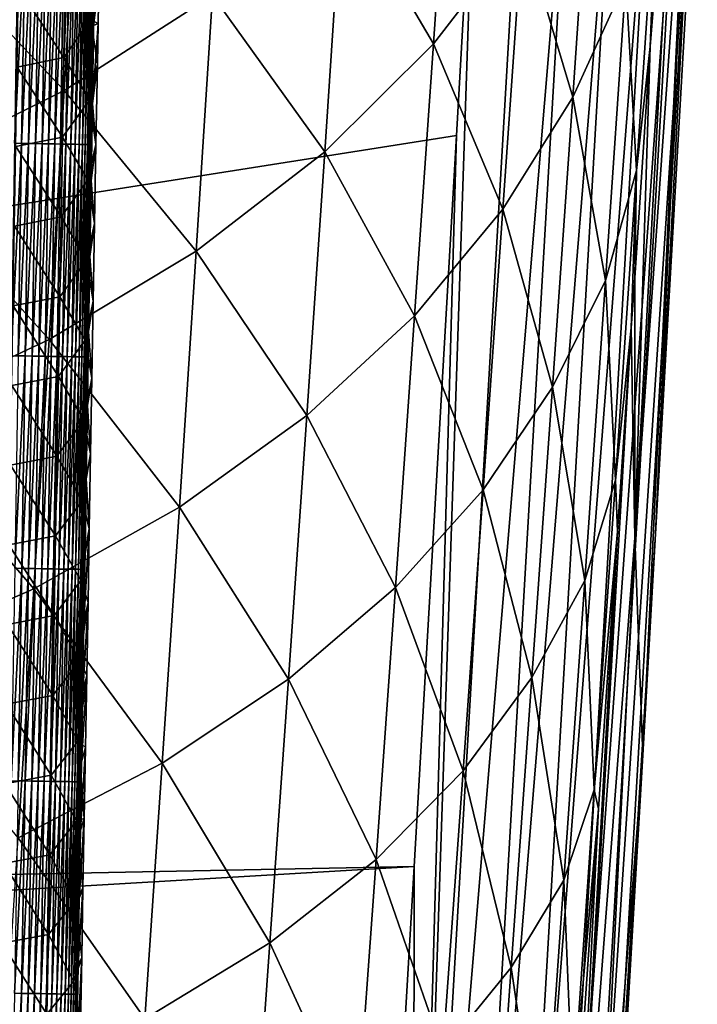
# Model space of a CAD drawing. Header units: metres. Extents: x -26 to 26, y -119 to 32.
# Tile 106 of 208: x 15.11 to 19.69, y -65.88 to -59.22. Entities that reach past the tile are written whole.
import ezdxf

# ---------------------------------------------------------------- set-up
doc = ezdxf.new("R2010")
doc.units = ezdxf.units.M
doc.layers.add('solid_13_411_041_XXX', color=7, linetype='CONTINUOUS')

msp = doc.modelspace()

# ---------------------------------------------------------------- linework, layer by layer
at = {"layer": 'solid_13_411_041_XXX'}
for points in [[(18.75638, -47.877621, 104.899536), (-18.756439, -47.877621, 104.899536), (-17.733347, -65.649178, 104.899536)], [(18.384905, -54.359974, 104.899536), (18.75638, -47.877621, 104.899536), (-17.733347, -65.649178, 104.899536)], [(18.19347, -57.705891, 104.899536), (18.384905, -54.359974, 104.899536), (-17.733347, -65.649178, 104.899536)], [(19.268337, -62.729492, 96.329292), (19.601099, -56.556366, 92.808517), (19.643766, -57.392521, 99.558334)], [(19.372385, -59.404495, 89.257423), (19.601099, -56.556366, 92.808517), (19.268337, -62.729492, 96.329292)], [(19.372385, -59.404495, 89.257423), (19.469145, -57.950703, 89.261536), (19.601099, -56.556366, 92.808517)], [(19.268337, -62.729492, 96.329292), (19.643766, -57.392521, 99.558334), (19.32181, -64.200188, 103.366318)], [(19.643766, -57.392521, 99.558334), (19.408552, -62.702503, 103.367317), (19.32181, -64.200188, 103.366318)], [(19.643766, -57.392521, 99.558334), (19.69054, -57.794212, 103.368256), (19.408552, -62.702503, 103.367317)], [(18.030869, -57.547523, 81.966652), (17.905966, -59.387245, 81.983284), (17.289122, -58.335026, 80.67231)], [(18.507717, -58.606133, 83.343414), (17.905966, -59.387245, 81.983284), (18.030869, -57.547523, 81.966652)], [(17.769037, -70.440536, 104.8657), (18.513737, -57.632515, 104.865967), (18.19347, -57.705891, 104.899536)], [(17.769037, -70.440536, 104.8657), (18.834518, -57.650875, 104.757629), (18.513737, -57.632515, 104.865967)], [(18.09095, -70.459862, 104.756485), (18.834518, -57.650875, 104.757629), (17.769037, -70.440536, 104.8657)], [(18.09095, -70.459862, 104.756485), (19.134378, -57.668041, 104.570709), (18.834518, -57.650875, 104.757629)], [(18.391562, -70.477905, 104.568115), (19.134378, -57.668041, 104.570709), (18.09095, -70.459862, 104.756485)], [(18.391562, -70.477905, 104.568115), (19.385536, -57.682415, 104.314308), (19.134378, -57.668041, 104.570709)], [(18.642811, -70.492989, 104.309929), (19.385536, -57.682415, 104.314308), (18.391562, -70.477905, 104.568115)], [(18.642811, -70.492989, 104.309929), (19.566729, -57.692787, 104.009758), (19.385536, -57.682415, 104.314308)], [(18.061581, -60.006821, 104.899536), (18.19347, -57.705891, 104.899536), (-17.733347, -65.649178, 104.899536)], [(17.769037, -70.440536, 104.8657), (18.19347, -57.705891, 104.899536), (18.061581, -60.006821, 104.899536)], [(18.823334, -70.50383, 104.003616), (19.566729, -57.692787, 104.009758), (18.642811, -70.492989, 104.309929)], [(18.823334, -70.50383, 104.003616), (19.668879, -57.698635, 103.685005), (19.566729, -57.692787, 104.009758)], [(18.924187, -70.50988, 103.677513), (19.668879, -57.698635, 103.685005), (18.823334, -70.50383, 104.003616)], [(19.408552, -62.702503, 103.367317), (19.668879, -57.698635, 103.685005), (18.924187, -70.50988, 103.677513)], [(19.408552, -62.702503, 103.367317), (19.69054, -57.794212, 103.368256), (19.668879, -57.698635, 103.685005)], [(18.982288, -57.785549, 84.761963), (18.847868, -59.748127, 84.770119), (18.507717, -58.606133, 83.343414)], [(19.208017, -58.96101, 86.232231), (18.847868, -59.748127, 84.770119), (18.982288, -57.785549, 84.761963)], [(19.420605, -58.148861, 87.741959), (19.469145, -57.950703, 89.261536), (19.372385, -59.404495, 89.257423)], [(15.507293, -58.015877, 78.287697), (15.407669, -59.701916, 78.309669), (14.378073, -58.613953, 77.232162)], [(16.411955, -59.057518, 79.451454), (15.407669, -59.701916, 78.309669), (15.507293, -58.015877, 78.287697)], [(19.420605, -58.148861, 87.741959), (19.279533, -60.244263, 87.743469), (19.208017, -58.96101, 86.232231)], [(19.420605, -58.148861, 87.741959), (19.372385, -59.404495, 89.257423), (19.279533, -60.244263, 87.743469)], [(17.289122, -58.335026, 80.67231), (17.169901, -60.118507, 80.689781), (16.411955, -59.057518, 79.451454)], [(17.905966, -59.387245, 81.983284), (17.169901, -60.118507, 80.689781), (17.289122, -58.335026, 80.67231)], [(15.407669, -59.701916, 78.309669), (14.289243, -60.260098, 77.251793), (14.378073, -58.613953, 77.232162)], [(18.507717, -58.606133, 83.343414), (18.376001, -60.505638, 83.355453), (17.905966, -59.387245, 81.983284)], [(18.847868, -59.748127, 84.770119), (18.376001, -60.505638, 83.355453), (18.507717, -58.606133, 83.343414)], [(15.09501, -58.622772, 145.116928), (15.072143, -60.059906, 145.117035), (15.14268, -58.623528, 145.102081)], [(15.072143, -60.059906, 145.117035), (15.11983, -60.060673, 145.102173), (15.14268, -58.623528, 145.102081)], [(15.14268, -58.623528, 145.102081), (15.11983, -60.060673, 145.102173), (15.189922, -58.624275, 145.083588)], [(15.11983, -60.060673, 145.102173), (15.167089, -60.061436, 145.083664), (15.189922, -58.624275, 145.083588)], [(15.189922, -58.624275, 145.083588), (15.167089, -60.061436, 145.083664), (15.236331, -58.625011, 145.061447)], [(15.167089, -60.061436, 145.083664), (15.213514, -60.062183, 145.061508), (15.236331, -58.625011, 145.061447)], [(15.236331, -58.625011, 145.061447), (15.213514, -60.062183, 145.061508), (15.281492, -58.625729, 145.03569)], [(15.213514, -60.062183, 145.061508), (15.25869, -60.062912, 145.035736), (15.281492, -58.625729, 145.03569)], [(15.281492, -58.625729, 145.03569), (15.25869, -60.062912, 145.035736), (15.324992, -58.626419, 145.006454)], [(15.25869, -60.062912, 145.035736), (15.302202, -60.063614, 145.00647), (15.324992, -58.626419, 145.006454)], [(15.324992, -58.626419, 145.006454), (15.302202, -60.063614, 145.00647), (15.366434, -58.627079, 144.973877)], [(15.302202, -60.063614, 145.00647), (15.343655, -60.064285, 144.973862), (15.366434, -58.627079, 144.973877)], [(15.366434, -58.627079, 144.973877), (15.343655, -60.064285, 144.973862), (15.405446, -58.627701, 144.938202)], [(15.343655, -60.064285, 144.973862), (15.382672, -60.064915, 144.938171), (15.405446, -58.627701, 144.938202)], [(15.405446, -58.627701, 144.938202), (15.382672, -60.064915, 144.938171), (15.441689, -58.628277, 144.899719)], [(15.382672, -60.064915, 144.938171), (15.41892, -60.065498, 144.899658), (15.441689, -58.628277, 144.899719)], [(15.596588, -58.681412, 141.508209), (15.587294, -59.223469, 141.510574), (15.415157, -58.939369, 140.866959)], [(15.441689, -58.628277, 144.899719), (15.41892, -60.065498, 144.899658), (15.474876, -58.628807, 144.858765)], [(15.41892, -60.065498, 144.899658), (15.452106, -60.066036, 144.858673), (15.474876, -58.628807, 144.858765)], [(15.474876, -58.628807, 144.858765), (15.452106, -60.066036, 144.858673), (15.504768, -58.629284, 144.815689)], [(15.452106, -60.066036, 144.858673), (15.481995, -60.066521, 144.815567), (15.504768, -58.629284, 144.815689)], [(15.504768, -58.629284, 144.815689), (15.481995, -60.066521, 144.815567), (15.531189, -58.629707, 144.770905)], [(15.481995, -60.066521, 144.815567), (15.508407, -60.066948, 144.770752), (15.531189, -58.629707, 144.770905)], [(15.531189, -58.629707, 144.770905), (15.508407, -60.066948, 144.770752), (15.554023, -58.630074, 144.724808)], [(15.508407, -60.066948, 144.770752), (15.531229, -60.067318, 144.724625), (15.554023, -58.630074, 144.724808)], [(15.554023, -58.630074, 144.724808), (15.531229, -60.067318, 144.724625), (15.573215, -58.630383, 144.677826)], [(15.531229, -60.067318, 144.724625), (15.550406, -60.067631, 144.677612), (15.573215, -58.630383, 144.677826)], [(15.573215, -58.630383, 144.677826), (15.550406, -60.067631, 144.677612), (15.588774, -58.630634, 144.630371)], [(15.550406, -60.067631, 144.677612), (15.565946, -60.067886, 144.630112), (15.588774, -58.630634, 144.630371)], [(15.588774, -58.630634, 144.630371), (15.565946, -60.067886, 144.630112), (15.600759, -58.630829, 144.582794)], [(15.565946, -60.067886, 144.630112), (15.577909, -60.068081, 144.582535), (15.600759, -58.630829, 144.582794)], [(15.600759, -58.630829, 144.582794), (15.577909, -60.068081, 144.582535), (15.609282, -58.63097, 144.535507)], [(15.577909, -60.068081, 144.582535), (15.586408, -60.068222, 144.535202), (15.609282, -58.63097, 144.535507)], [(15.609282, -58.63097, 144.535507), (15.586408, -60.068222, 144.535202), (15.614497, -58.631058, 144.4888)], [(15.586408, -60.068222, 144.535202), (15.591596, -60.06831, 144.488495), (15.614497, -58.631058, 144.4888)], [(15.596588, -58.681412, 141.508209), (15.64149, -58.973518, 142.136124), (15.587294, -59.223469, 141.510574)], [(15.615047, -58.728451, 144.443024), (15.614497, -58.631058, 144.4888), (15.591596, -60.06831, 144.488495)], [(15.606552, -59.262951, 144.442902), (15.615047, -58.728451, 144.443024), (15.591596, -60.06831, 144.488495)], [(15.646201, -58.695335, 142.135117), (15.615047, -58.728451, 144.443024), (15.606552, -59.262951, 144.442902)], [(15.64149, -58.973518, 142.136124), (15.646201, -58.695335, 142.135117), (15.606552, -59.262951, 144.442902)], [(15.415157, -58.939369, 140.866959), (15.405895, -59.478889, 140.869827), (15.09868, -59.004753, 140.24736)], [(15.587294, -59.223469, 141.510574), (15.405895, -59.478889, 140.869827), (15.415157, -58.939369, 140.866959)], [(15.405895, -59.478889, 140.869827), (15.089574, -59.543594, 140.250778), (15.09868, -59.004753, 140.24736)], [(15.587294, -59.223469, 141.510574), (15.64149, -58.973518, 142.136124), (15.636798, -59.249813, 142.1371)], [(15.636798, -59.249813, 142.1371), (15.64149, -58.973518, 142.136124), (15.606552, -59.262951, 144.442902)], [(19.208017, -58.96101, 86.232231), (19.069473, -60.988983, 86.240631), (18.847868, -59.748127, 84.770119)], [(19.279533, -60.244263, 87.743469), (19.069473, -60.988983, 86.240631), (19.208017, -58.96101, 86.232231)], [(16.411955, -59.057518, 79.451454), (16.30044, -60.789402, 79.468811), (15.407669, -59.701916, 78.309669)], [(17.169901, -60.118507, 80.689781), (16.30044, -60.789402, 79.468811), (16.411955, -59.057518, 79.451454)], [(15.587294, -59.223469, 141.510574), (15.57795, -59.765518, 141.512878), (15.405895, -59.478889, 140.869827)], [(15.587294, -59.223469, 141.510574), (15.632125, -59.524227, 142.138046), (15.57795, -59.765518, 141.512878)], [(15.587294, -59.223469, 141.510574), (15.636798, -59.249813, 142.1371), (15.632125, -59.524227, 142.138046)], [(15.598117, -59.790707, 144.44278), (15.606552, -59.262951, 144.442902), (15.591596, -60.06831, 144.488495)], [(15.636798, -59.249813, 142.1371), (15.606552, -59.262951, 144.442902), (15.598117, -59.790707, 144.44278)], [(15.632125, -59.524227, 142.138046), (15.636798, -59.249813, 142.1371), (15.598117, -59.790707, 144.44278)], [(17.905966, -59.387245, 81.983284), (17.77841, -61.226715, 81.997673), (17.169901, -60.118507, 80.689781)], [(18.376001, -60.505638, 83.355453), (17.77841, -61.226715, 81.997673), (17.905966, -59.387245, 81.983284)], [(19.267002, -60.97023, 89.256958), (19.372385, -59.404495, 89.257423), (19.268337, -62.729492, 96.329292)], [(19.279533, -60.244263, 87.743469), (19.372385, -59.404495, 89.257423), (19.267002, -60.97023, 89.256958)], [(15.405895, -59.478889, 140.869827), (15.396587, -60.018406, 140.87265), (15.089574, -59.543594, 140.250778)], [(15.57795, -59.765518, 141.512878), (15.396587, -60.018406, 140.87265), (15.405895, -59.478889, 140.869827)], [(15.396587, -60.018406, 140.87265), (15.080427, -60.082432, 140.254166), (15.089574, -59.543594, 140.250778)], [(15.57795, -59.765518, 141.512878), (15.632125, -59.524227, 142.138046), (15.622844, -60.067051, 142.139862)], [(15.622844, -60.067051, 142.139862), (15.632125, -59.524227, 142.138046), (15.598117, -59.790707, 144.44278)], [(15.407669, -59.701916, 78.309669), (15.305727, -61.387779, 78.326164), (14.289243, -60.260098, 77.251793)], [(16.30044, -60.789402, 79.468811), (15.305727, -61.387779, 78.326164), (15.407669, -59.701916, 78.309669)], [(18.847868, -59.748127, 84.770119), (18.710936, -61.710613, 84.783585), (18.376001, -60.505638, 83.355453)], [(19.069473, -60.988983, 86.240631), (18.710936, -61.710613, 84.783585), (18.847868, -59.748127, 84.770119)], [(15.57795, -59.765518, 141.512878), (15.56856, -60.307564, 141.515137), (15.396587, -60.018406, 140.87265)], [(15.57795, -59.765518, 141.512878), (15.622844, -60.067051, 142.139862), (15.56856, -60.307564, 141.515137)], [(15.589751, -60.311264, 144.442657), (15.598117, -59.790707, 144.44278), (15.591596, -60.06831, 144.488495)], [(15.622844, -60.067051, 142.139862), (15.598117, -59.790707, 144.44278), (15.589751, -60.311264, 144.442657)], [(17.775833, -64.953552, 104.899536), (18.061581, -60.006821, 104.899536), (-17.733347, -65.649178, 104.899536)], [(15.396587, -60.018406, 140.87265), (15.387236, -60.557915, 140.875443), (15.080427, -60.082432, 140.254166)], [(15.56856, -60.307564, 141.515137), (15.387236, -60.557915, 140.875443), (15.396587, -60.018406, 140.87265)], [(17.769037, -70.440536, 104.8657), (18.061581, -60.006821, 104.899536), (17.775833, -64.953552, 104.899536)], [(15.072143, -60.059906, 145.117035), (15.048935, -61.497032, 145.117142), (15.11983, -60.060673, 145.102173)], [(15.048935, -61.497032, 145.117142), (15.096641, -61.497814, 145.102264), (15.11983, -60.060673, 145.102173)], [(15.387236, -60.557915, 140.875443), (15.071242, -60.621262, 140.257523), (15.080427, -60.082432, 140.254166)], [(15.11983, -60.060673, 145.102173), (15.096641, -61.497814, 145.102264), (15.167089, -60.061436, 145.083664)], [(15.096641, -61.497814, 145.102264), (15.143917, -61.498589, 145.08374), (15.167089, -60.061436, 145.083664)], [(15.167089, -60.061436, 145.083664), (15.143917, -61.498589, 145.08374), (15.213514, -60.062183, 145.061508)], [(15.143917, -61.498589, 145.08374), (15.190358, -61.499352, 145.061569), (15.213514, -60.062183, 145.061508)], [(15.213514, -60.062183, 145.061508), (15.190358, -61.499352, 145.061569), (15.25869, -60.062912, 145.035736)], [(15.190358, -61.499352, 145.061569), (15.235547, -61.500092, 145.035782), (15.25869, -60.062912, 145.035736)], [(15.25869, -60.062912, 145.035736), (15.235547, -61.500092, 145.035782), (15.302202, -60.063614, 145.00647)], [(15.235547, -61.500092, 145.035782), (15.279073, -61.500805, 145.006485), (15.302202, -60.063614, 145.00647)], [(15.302202, -60.063614, 145.00647), (15.279073, -61.500805, 145.006485), (15.343655, -60.064285, 144.973862)], [(15.279073, -61.500805, 145.006485), (15.320535, -61.501484, 144.973862), (15.343655, -60.064285, 144.973862)], [(15.343655, -60.064285, 144.973862), (15.320535, -61.501484, 144.973862), (15.382672, -60.064915, 144.938171)], [(15.320535, -61.501484, 144.973862), (15.35956, -61.502125, 144.938126), (15.382672, -60.064915, 144.938171)], [(15.382672, -60.064915, 144.938171), (15.35956, -61.502125, 144.938126), (15.41892, -60.065498, 144.899658)], [(15.35956, -61.502125, 144.938126), (15.39581, -61.50272, 144.899597), (15.41892, -60.065498, 144.899658)], [(15.41892, -60.065498, 144.899658), (15.39581, -61.50272, 144.899597), (15.452106, -60.066036, 144.858673)], [(15.39581, -61.50272, 144.899597), (15.428996, -61.503262, 144.858566), (15.452106, -60.066036, 144.858673)], [(15.452106, -60.066036, 144.858673), (15.428996, -61.503262, 144.858566), (15.481995, -60.066521, 144.815567)], [(15.428996, -61.503262, 144.858566), (15.45888, -61.503754, 144.81543), (15.481995, -60.066521, 144.815567)], [(15.481995, -60.066521, 144.815567), (15.45888, -61.503754, 144.81543), (15.508407, -60.066948, 144.770752)], [(15.45888, -61.503754, 144.81543), (15.485285, -61.504185, 144.770584), (15.508407, -60.066948, 144.770752)], [(15.508407, -60.066948, 144.770752), (15.485285, -61.504185, 144.770584), (15.531229, -60.067318, 144.724625)], [(15.485285, -61.504185, 144.770584), (15.508095, -61.504562, 144.724426), (15.531229, -60.067318, 144.724625)], [(15.531229, -60.067318, 144.724625), (15.508095, -61.504562, 144.724426), (15.550406, -60.067631, 144.677612)], [(15.508095, -61.504562, 144.724426), (15.527256, -61.504875, 144.677383), (15.550406, -60.067631, 144.677612)], [(15.550406, -60.067631, 144.677612), (15.527256, -61.504875, 144.677383), (15.565946, -60.067886, 144.630112)], [(15.527256, -61.504875, 144.677383), (15.542777, -61.505131, 144.629868), (15.565946, -60.067886, 144.630112)], [(15.565946, -60.067886, 144.630112), (15.542777, -61.505131, 144.629868), (15.577909, -60.068081, 144.582535)], [(15.542777, -61.505131, 144.629868), (15.554718, -61.505325, 144.58226), (15.577909, -60.068081, 144.582535)], [(15.577909, -60.068081, 144.582535), (15.554718, -61.505325, 144.58226), (15.586408, -60.068222, 144.535202)], [(15.554718, -61.505325, 144.58226), (15.563192, -61.505466, 144.534912), (15.586408, -60.068222, 144.535202)], [(15.586408, -60.068222, 144.535202), (15.563192, -61.505466, 144.534912), (15.591596, -60.06831, 144.488495)], [(15.563192, -61.505466, 144.534912), (15.568354, -61.50555, 144.488174), (15.591596, -60.06831, 144.488495)], [(15.589751, -60.311264, 144.442657), (15.591596, -60.06831, 144.488495), (15.568354, -61.50555, 144.488174)], [(15.56856, -60.307564, 141.515137), (15.622844, -60.067051, 142.139862), (15.613654, -60.601788, 142.141556)], [(15.613654, -60.601788, 142.141556), (15.622844, -60.067051, 142.139862), (15.589751, -60.311264, 144.442657)], [(17.169901, -60.118507, 80.689781), (17.04822, -61.901772, 80.705307), (16.30044, -60.789402, 79.468811)], [(17.77841, -61.226715, 81.997673), (17.04822, -61.901772, 80.705307), (17.169901, -60.118507, 80.689781)], [(15.305727, -61.387779, 78.326164), (14.198304, -61.906097, 77.266899), (14.289243, -60.260098, 77.251793)], [(19.279533, -60.244263, 87.743469), (19.136671, -62.339619, 87.75148), (19.069473, -60.988983, 86.240631)], [(19.279533, -60.244263, 87.743469), (19.244148, -61.307796, 89.257034), (19.136671, -62.339619, 87.75148)], [(19.279533, -60.244263, 87.743469), (19.267002, -60.97023, 89.256958), (19.244148, -61.307796, 89.257034)], [(15.56856, -60.307564, 141.515137), (15.559121, -60.849606, 141.517349), (15.387236, -60.557915, 140.875443)], [(15.56856, -60.307564, 141.515137), (15.613654, -60.601788, 142.141556), (15.559121, -60.849606, 141.517349)], [(15.581454, -60.824905, 144.442535), (15.589751, -60.311264, 144.442657), (15.568354, -61.50555, 144.488174)], [(15.613654, -60.601788, 142.141556), (15.589751, -60.311264, 144.442657), (15.581454, -60.824905, 144.442535)], [(18.376001, -60.505638, 83.355453), (18.241928, -62.405064, 83.372147), (17.77841, -61.226715, 81.997673)], [(18.710936, -61.710613, 84.783585), (18.241928, -62.405064, 83.372147), (18.376001, -60.505638, 83.355453)], [(15.387236, -60.557915, 140.875443), (15.37784, -61.09742, 140.878189), (15.071242, -60.621262, 140.257523)], [(15.559121, -60.849606, 141.517349), (15.37784, -61.09742, 140.878189), (15.387236, -60.557915, 140.875443)], [(15.559121, -60.849606, 141.517349), (15.613654, -60.601788, 142.141556), (15.604551, -61.128811, 142.143143)], [(15.604551, -61.128811, 142.143143), (15.613654, -60.601788, 142.141556), (15.581454, -60.824905, 144.442535)], [(15.37784, -61.09742, 140.878189), (15.062019, -61.160088, 140.260849), (15.071242, -60.621262, 140.257523)], [(16.30044, -60.789402, 79.468811), (16.186651, -62.521099, 79.484497), (15.305727, -61.387779, 78.326164)], [(17.04822, -61.901772, 80.705307), (16.186651, -62.521099, 79.484497), (16.30044, -60.789402, 79.468811)], [(15.559121, -60.849606, 141.517349), (15.549636, -61.391644, 141.519501), (15.37784, -61.09742, 140.878189)], [(15.559121, -60.849606, 141.517349), (15.604551, -61.128811, 142.143143), (15.549636, -61.391644, 141.519501)], [(15.57322, -61.331909, 144.442413), (15.581454, -60.824905, 144.442535), (15.568354, -61.50555, 144.488174)], [(15.604551, -61.128811, 142.143143), (15.581454, -60.824905, 144.442535), (15.57322, -61.331909, 144.442413)], [(19.069473, -60.988983, 86.240631), (18.928925, -63.016895, 86.254829), (18.710936, -61.710613, 84.783585)], [(19.136671, -62.339619, 87.75148), (18.928925, -63.016895, 86.254829), (19.069473, -60.988983, 86.240631)], [(19.244148, -61.307796, 89.257034), (19.267002, -60.97023, 89.256958), (19.268337, -62.729492, 96.329292)], [(15.37784, -61.09742, 140.878189), (15.368401, -61.636921, 140.880905), (15.062019, -61.160088, 140.260849)], [(15.549636, -61.391644, 141.519501), (15.368401, -61.636921, 140.880905), (15.37784, -61.09742, 140.878189)], [(15.549636, -61.391644, 141.519501), (15.604551, -61.128811, 142.143143), (15.595531, -61.64851, 142.144638)], [(15.595531, -61.64851, 142.144638), (15.604551, -61.128811, 142.143143), (15.57322, -61.331909, 144.442413)], [(15.368401, -61.636921, 140.880905), (15.052757, -61.69891, 140.264145), (15.062019, -61.160088, 140.260849)], [(17.77841, -61.226715, 81.997673), (17.648657, -63.066113, 82.016113), (17.04822, -61.901772, 80.705307)], [(18.241928, -62.405064, 83.372147), (17.648657, -63.066113, 82.016113), (17.77841, -61.226715, 81.997673)], [(15.565049, -61.832569, 144.442307), (15.57322, -61.331909, 144.442413), (15.568354, -61.50555, 144.488174)], [(15.595531, -61.64851, 142.144638), (15.57322, -61.331909, 144.442413), (15.565049, -61.832569, 144.442307)], [(18.81735, -68.630203, 93.429909), (19.244148, -61.307796, 89.257034), (19.268337, -62.729492, 96.329292)], [(19.150446, -62.686226, 89.257751), (19.244148, -61.307796, 89.257034), (18.81735, -68.630203, 93.429909)], [(19.136671, -62.339619, 87.75148), (19.244148, -61.307796, 89.257034), (19.150446, -62.686226, 89.257751)], [(15.305727, -61.387779, 78.326164), (15.201701, -63.073486, 78.341263), (14.198304, -61.906097, 77.266899)], [(16.186651, -62.521099, 79.484497), (15.201701, -63.073486, 78.341263), (15.305727, -61.387779, 78.326164)], [(15.549636, -61.391644, 141.519501), (15.540103, -61.933674, 141.521606), (15.368401, -61.636921, 140.880905)], [(15.549636, -61.391644, 141.519501), (15.595531, -61.64851, 142.144638), (15.540103, -61.933674, 141.521606)], [(15.096641, -61.497814, 145.102264), (15.073112, -62.934944, 145.102356), (15.143917, -61.498589, 145.08374)], [(15.073112, -62.934944, 145.102356), (15.120406, -62.935734, 145.083832), (15.143917, -61.498589, 145.08374)], [(15.143917, -61.498589, 145.08374), (15.120406, -62.935734, 145.083832), (15.190358, -61.499352, 145.061569)], [(15.120406, -62.935734, 145.083832), (15.166863, -62.936504, 145.06163), (15.190358, -61.499352, 145.061569)], [(15.190358, -61.499352, 145.061569), (15.166863, -62.936504, 145.06163), (15.235547, -61.500092, 145.035782)], [(15.166863, -62.936504, 145.06163), (15.212068, -62.93726, 145.035812), (15.235547, -61.500092, 145.035782)], [(15.235547, -61.500092, 145.035782), (15.212068, -62.93726, 145.035812), (15.279073, -61.500805, 145.006485)], [(15.212068, -62.93726, 145.035812), (15.255606, -62.937984, 145.0065), (15.279073, -61.500805, 145.006485)], [(15.279073, -61.500805, 145.006485), (15.255606, -62.937984, 145.0065), (15.320535, -61.501484, 144.973862)], [(15.255606, -62.937984, 145.0065), (15.297077, -62.938671, 144.973846), (15.320535, -61.501484, 144.973862)], [(15.320535, -61.501484, 144.973862), (15.297077, -62.938671, 144.973846), (15.35956, -61.502125, 144.938126)], [(15.297077, -62.938671, 144.973846), (15.336109, -62.939323, 144.938095), (15.35956, -61.502125, 144.938126)], [(15.35956, -61.502125, 144.938126), (15.336109, -62.939323, 144.938095), (15.39581, -61.50272, 144.899597)], [(15.336109, -62.939323, 144.938095), (15.372363, -62.939926, 144.899521), (15.39581, -61.50272, 144.899597)], [(15.39581, -61.50272, 144.899597), (15.372363, -62.939926, 144.899521), (15.428996, -61.503262, 144.858566)], [(15.372363, -62.939926, 144.899521), (15.405549, -62.940475, 144.858475), (15.428996, -61.503262, 144.858566)], [(15.428996, -61.503262, 144.858566), (15.405549, -62.940475, 144.858475), (15.45888, -61.503754, 144.81543)], [(15.405549, -62.940475, 144.858475), (15.435429, -62.940975, 144.815308), (15.45888, -61.503754, 144.81543)], [(15.45888, -61.503754, 144.81543), (15.435429, -62.940975, 144.815308), (15.485285, -61.504185, 144.770584)], [(15.435429, -62.940975, 144.815308), (15.461825, -62.94141, 144.770416), (15.485285, -61.504185, 144.770584)], [(15.485285, -61.504185, 144.770584), (15.461825, -62.94141, 144.770416), (15.508095, -61.504562, 144.724426)], [(15.461825, -62.94141, 144.770416), (15.484623, -62.941792, 144.724243), (15.508095, -61.504562, 144.724426)], [(15.508095, -61.504562, 144.724426), (15.484623, -62.941792, 144.724243), (15.527256, -61.504875, 144.677383)], [(15.484623, -62.941792, 144.724243), (15.503769, -62.942108, 144.67717), (15.527256, -61.504875, 144.677383)], [(15.527256, -61.504875, 144.677383), (15.503769, -62.942108, 144.67717), (15.542777, -61.505131, 144.629868)], [(15.503769, -62.942108, 144.67717), (15.51927, -62.942364, 144.629623), (15.542777, -61.505131, 144.629868)], [(15.542777, -61.505131, 144.629868), (15.51927, -62.942364, 144.629623), (15.554718, -61.505325, 144.58226)], [(15.51927, -62.942364, 144.629623), (15.531189, -62.942562, 144.58197), (15.554718, -61.505325, 144.58226)], [(15.554718, -61.505325, 144.58226), (15.531189, -62.942562, 144.58197), (15.563192, -61.505466, 144.534912)], [(15.531189, -62.942562, 144.58197), (15.539639, -62.942703, 144.534607), (15.563192, -61.505466, 144.534912)], [(15.563192, -61.505466, 144.534912), (15.539639, -62.942703, 144.534607), (15.568354, -61.50555, 144.488174)], [(15.539639, -62.942703, 144.534607), (15.544773, -62.942787, 144.487854), (15.568354, -61.50555, 144.488174)], [(15.565049, -61.832569, 144.442307), (15.568354, -61.50555, 144.488174), (15.544773, -62.942787, 144.487854)], [(15.368401, -61.636921, 140.880905), (15.358917, -62.176414, 140.883575), (15.052757, -61.69891, 140.264145)], [(15.540103, -61.933674, 141.521606), (15.358917, -62.176414, 140.883575), (15.368401, -61.636921, 140.880905)], [(15.540103, -61.933674, 141.521606), (15.595531, -61.64851, 142.144638), (15.586588, -62.161274, 142.146072)], [(15.586588, -62.161274, 142.146072), (15.595531, -61.64851, 142.144638), (15.565049, -61.832569, 144.442307)], [(15.358917, -62.176414, 140.883575), (15.043457, -62.237728, 140.267426), (15.052757, -61.69891, 140.264145)], [(18.710936, -61.710613, 84.783585), (18.572044, -63.673042, 84.802185), (18.241928, -62.405064, 83.372147)], [(18.928925, -63.016895, 86.254829), (18.572044, -63.673042, 84.802185), (18.710936, -61.710613, 84.783585)], [(15.556936, -62.32716, 144.442184), (15.565049, -61.832569, 144.442307), (15.544773, -62.942787, 144.487854)], [(15.586588, -62.161274, 142.146072), (15.565049, -61.832569, 144.442307), (15.556936, -62.32716, 144.442184)], [(15.201701, -63.073486, 78.341263), (14.105472, -63.551968, 77.28083), (14.198304, -61.906097, 77.266899)], [(15.540103, -61.933674, 141.521606), (15.530523, -62.4757, 141.523682), (15.358917, -62.176414, 140.883575)], [(15.540103, -61.933674, 141.521606), (15.586588, -62.161274, 142.146072), (15.530523, -62.4757, 141.523682)], [(17.04822, -61.901772, 80.705307), (16.924496, -63.684971, 80.724335), (16.186651, -62.521099, 79.484497)], [(17.648657, -63.066113, 82.016113), (16.924496, -63.684971, 80.724335), (17.04822, -61.901772, 80.705307)], [(15.358917, -62.176414, 140.883575), (15.349391, -62.715908, 140.88623), (15.043457, -62.237728, 140.267426)], [(15.530523, -62.4757, 141.523682), (15.349391, -62.715908, 140.88623), (15.358917, -62.176414, 140.883575)], [(15.530523, -62.4757, 141.523682), (15.586588, -62.161274, 142.146072), (15.577718, -62.667484, 142.147446)], [(15.577718, -62.667484, 142.147446), (15.586588, -62.161274, 142.146072), (15.556936, -62.32716, 144.442184)], [(15.349391, -62.715908, 140.88623), (15.034119, -62.776543, 140.270691), (15.043457, -62.237728, 140.267426)], [(15.54888, -62.815933, 144.442078), (15.556936, -62.32716, 144.442184), (15.544773, -62.942787, 144.487854)], [(15.577718, -62.667484, 142.147446), (15.556936, -62.32716, 144.442184), (15.54888, -62.815933, 144.442078)], [(19.136671, -62.339619, 87.75148), (18.992773, -64.434883, 87.760017), (18.928925, -63.016895, 86.254829)], [(19.136671, -62.339619, 87.75148), (19.150446, -62.686226, 89.257751), (18.992773, -64.434883, 87.760017)], [(18.241928, -62.405064, 83.372147), (18.10602, -64.304443, 83.393349), (17.648657, -63.066113, 82.016113)], [(18.572044, -63.673042, 84.802185), (18.10602, -64.304443, 83.393349), (18.241928, -62.405064, 83.372147)], [(15.530523, -62.4757, 141.523682), (15.520897, -63.017723, 141.525711), (15.349391, -62.715908, 140.88623)], [(15.530523, -62.4757, 141.523682), (15.577718, -62.667484, 142.147446), (15.520897, -63.017723, 141.525711)], [(16.186651, -62.521099, 79.484497), (16.070978, -64.252747, 79.503166), (15.201701, -63.073486, 78.341263)], [(16.924496, -63.684971, 80.724335), (16.070978, -64.252747, 79.503166), (16.186651, -62.521099, 79.484497)], [(15.520897, -63.017723, 141.525711), (15.577718, -62.667484, 142.147446), (15.568914, -63.16753, 142.148804)], [(15.577718, -62.667484, 142.147446), (15.54888, -62.815933, 144.442078), (15.54089, -63.298321, 144.441956)], [(15.568914, -63.16753, 142.148804), (15.577718, -62.667484, 142.147446), (15.54089, -63.298321, 144.441956)], [(15.349391, -62.715908, 140.88623), (15.339822, -63.255394, 140.888855), (15.034119, -62.776543, 140.270691)], [(15.520897, -63.017723, 141.525711), (15.339822, -63.255394, 140.888855), (15.349391, -62.715908, 140.88623)], [(19.02224, -64.562881, 89.257767), (19.150446, -62.686226, 89.257751), (18.81735, -68.630203, 93.429909)], [(18.81735, -68.630203, 93.429909), (19.268337, -62.729492, 96.329292), (18.956264, -68.902016, 99.842651)], [(19.408552, -62.702503, 103.367317), (18.924187, -70.50988, 103.677513), (19.32181, -64.200188, 103.366318)], [(18.956264, -68.902016, 99.842651), (19.268337, -62.729492, 96.329292), (19.32181, -64.200188, 103.366318)], [(18.992773, -64.434883, 87.760017), (19.150446, -62.686226, 89.257751), (19.02224, -64.562881, 89.257767)], [(15.339822, -63.255394, 140.888855), (15.024742, -63.31535, 140.273926), (15.034119, -62.776543, 140.270691)], [(15.54089, -63.298321, 144.441956), (15.54888, -62.815933, 144.442078), (15.544773, -62.942787, 144.487854)], [(15.073112, -62.934944, 145.102356), (15.049248, -64.372063, 145.102448), (15.120406, -62.935734, 145.083832)], [(15.049248, -64.372063, 145.102448), (15.096559, -64.372856, 145.083908), (15.120406, -62.935734, 145.083832)], [(15.120406, -62.935734, 145.083832), (15.096559, -64.372856, 145.083908), (15.166863, -62.936504, 145.06163)], [(15.096559, -64.372856, 145.083908), (15.143032, -64.373642, 145.061691), (15.166863, -62.936504, 145.06163)], [(15.166863, -62.936504, 145.06163), (15.143032, -64.373642, 145.061691), (15.212068, -62.93726, 145.035812)], [(15.143032, -64.373642, 145.061691), (15.188251, -64.374405, 145.035858), (15.212068, -62.93726, 145.035812)], [(15.212068, -62.93726, 145.035812), (15.188251, -64.374405, 145.035858), (15.255606, -62.937984, 145.0065)], [(15.188251, -64.374405, 145.035858), (15.231802, -64.375137, 145.006516), (15.255606, -62.937984, 145.0065)], [(15.255606, -62.937984, 145.0065), (15.231802, -64.375137, 145.006516), (15.297077, -62.938671, 144.973846)], [(15.231802, -64.375137, 145.006516), (15.273284, -64.375839, 144.973831), (15.297077, -62.938671, 144.973846)], [(15.297077, -62.938671, 144.973846), (15.273284, -64.375839, 144.973831), (15.336109, -62.939323, 144.938095)], [(15.273284, -64.375839, 144.973831), (15.312323, -64.376495, 144.938049), (15.336109, -62.939323, 144.938095)], [(15.336109, -62.939323, 144.938095), (15.312323, -64.376495, 144.938049), (15.372363, -62.939926, 144.899521)], [(15.312323, -64.376495, 144.938049), (15.348579, -64.377113, 144.89946), (15.372363, -62.939926, 144.899521)], [(15.372363, -62.939926, 144.899521), (15.348579, -64.377113, 144.89946), (15.405549, -62.940475, 144.858475)], [(15.348579, -64.377113, 144.89946), (15.381765, -64.37767, 144.858368), (15.405549, -62.940475, 144.858475)], [(15.405549, -62.940475, 144.858475), (15.381765, -64.37767, 144.858368), (15.435429, -62.940975, 144.815308)], [(15.381765, -64.37767, 144.858368), (15.41164, -64.378174, 144.81517), (15.435429, -62.940975, 144.815308)], [(15.435429, -62.940975, 144.815308), (15.41164, -64.378174, 144.81517), (15.461825, -62.94141, 144.770416)], [(15.41164, -64.378174, 144.81517), (15.438029, -64.378616, 144.770264), (15.461825, -62.94141, 144.770416)], [(15.461825, -62.94141, 144.770416), (15.438029, -64.378616, 144.770264), (15.484623, -62.941792, 144.724243)], [(15.438029, -64.378616, 144.770264), (15.460814, -64.379005, 144.724045), (15.484623, -62.941792, 144.724243)], [(15.484623, -62.941792, 144.724243), (15.460814, -64.379005, 144.724045), (15.503769, -62.942108, 144.67717)], [(15.460814, -64.379005, 144.724045), (15.479944, -64.379326, 144.676941), (15.503769, -62.942108, 144.67717)], [(15.503769, -62.942108, 144.67717), (15.479944, -64.379326, 144.676941), (15.51927, -62.942364, 144.629623)], [(15.479944, -64.379326, 144.676941), (15.495426, -64.379585, 144.629364), (15.51927, -62.942364, 144.629623)], [(15.51927, -62.942364, 144.629623), (15.495426, -64.379585, 144.629364), (15.531189, -62.942562, 144.58197)], [(15.495426, -64.379585, 144.629364), (15.507323, -64.379784, 144.581696), (15.531189, -62.942562, 144.58197)], [(15.531189, -62.942562, 144.58197), (15.507323, -64.379784, 144.581696), (15.539639, -62.942703, 144.534607)], [(15.507323, -64.379784, 144.581696), (15.515748, -64.379929, 144.534317), (15.539639, -62.942703, 144.534607)], [(15.539639, -62.942703, 144.534607), (15.515748, -64.379929, 144.534317), (15.544773, -62.942787, 144.487854)], [(15.515748, -64.379929, 144.534317), (15.520856, -64.380013, 144.487534), (15.544773, -62.942787, 144.487854)], [(15.54089, -63.298321, 144.441956), (15.544773, -62.942787, 144.487854), (15.520856, -64.380013, 144.487534)], [(15.520897, -63.017723, 141.525711), (15.511226, -63.559742, 141.527695), (15.339822, -63.255394, 140.888855)], [(15.520897, -63.017723, 141.525711), (15.568914, -63.16753, 142.148804), (15.511226, -63.559742, 141.527695)], [(18.928925, -63.016895, 86.254829), (18.787033, -65.044693, 86.269501), (18.572044, -63.673042, 84.802185)], [(18.992773, -64.434883, 87.760017), (18.787033, -65.044693, 86.269501), (18.928925, -63.016895, 86.254829)], [(15.201701, -63.073486, 78.341263), (15.095947, -64.759148, 78.358856), (14.105472, -63.551968, 77.28083)], [(16.070978, -64.252747, 79.503166), (15.095947, -64.759148, 78.358856), (15.201701, -63.073486, 78.341263)], [(17.648657, -63.066113, 82.016113), (17.517189, -64.905472, 82.038483), (16.924496, -63.684971, 80.724335)], [(18.10602, -64.304443, 83.393349), (17.517189, -64.905472, 82.038483), (17.648657, -63.066113, 82.016113)], [(15.511226, -63.559742, 141.527695), (15.568914, -63.16753, 142.148804), (15.560185, -63.661175, 142.150101)], [(15.568914, -63.16753, 142.148804), (15.54089, -63.298321, 144.441956), (15.532969, -63.774261, 144.441849)], [(15.560185, -63.661175, 142.150101), (15.568914, -63.16753, 142.148804), (15.532969, -63.774261, 144.441849)], [(15.339822, -63.255394, 140.888855), (15.33021, -63.794876, 140.891434), (15.024742, -63.31535, 140.273926)], [(15.511226, -63.559742, 141.527695), (15.33021, -63.794876, 140.891434), (15.339822, -63.255394, 140.888855)], [(15.33021, -63.794876, 140.891434), (15.015327, -63.854156, 140.27713), (15.024742, -63.31535, 140.273926)], [(15.532969, -63.774261, 144.441849), (15.54089, -63.298321, 144.441956), (15.520856, -64.380013, 144.487534)], [(15.511226, -63.559742, 141.527695), (15.501508, -64.101753, 141.529648), (15.33021, -63.794876, 140.891434)], [(15.511226, -63.559742, 141.527695), (15.560185, -63.661175, 142.150101), (15.501508, -64.101753, 141.529648)], [(15.501508, -64.101753, 141.529648), (15.560185, -63.661175, 142.150101), (15.551543, -64.147713, 142.151321)], [(15.560185, -63.661175, 142.150101), (15.532969, -63.774261, 144.441849), (15.525116, -64.244003, 144.441742)], [(15.551543, -64.147713, 142.151321), (15.560185, -63.661175, 142.150101), (15.525116, -64.244003, 144.441742)], [(18.572044, -63.673042, 84.802185), (18.43181, -65.635368, 84.821198), (18.10602, -64.304443, 83.393349)], [(18.787033, -65.044693, 86.269501), (18.43181, -65.635368, 84.821198), (18.572044, -63.673042, 84.802185)], [(16.924496, -63.684971, 80.724335), (16.799181, -65.46814, 80.746742), (16.070978, -64.252747, 79.503166)], [(17.517189, -64.905472, 82.038483), (16.799181, -65.46814, 80.746742), (16.924496, -63.684971, 80.724335)], [(15.33021, -63.794876, 140.891434), (15.320556, -64.334351, 140.893997), (15.015327, -63.854156, 140.27713)], [(15.501508, -64.101753, 141.529648), (15.320556, -64.334351, 140.893997), (15.33021, -63.794876, 140.891434)], [(15.525116, -64.244003, 144.441742), (15.532969, -63.774261, 144.441849), (15.520856, -64.380013, 144.487534)], [(15.320556, -64.334351, 140.893997), (15.005875, -64.39296, 140.280334), (15.015327, -63.854156, 140.27713)], [(15.501508, -64.101753, 141.529648), (15.491746, -64.643768, 141.53157), (15.320556, -64.334351, 140.893997)], [(15.501508, -64.101753, 141.529648), (15.542987, -64.627457, 142.152496), (15.491746, -64.643768, 141.53157)], [(15.501508, -64.101753, 141.529648), (15.551543, -64.147713, 142.151321), (15.542987, -64.627457, 142.152496)], [(15.551543, -64.147713, 142.151321), (15.525116, -64.244003, 144.441742), (15.517327, -64.707802, 144.44162)], [(15.542987, -64.627457, 142.152496), (15.551543, -64.147713, 142.151321), (15.517327, -64.707802, 144.44162)], [(19.32181, -64.200188, 103.366318), (18.924187, -70.50988, 103.677513), (18.949457, -70.513123, 103.358681)], [(18.956264, -68.902016, 99.842651), (19.32181, -64.200188, 103.366318), (18.949457, -70.513123, 103.358681)], [(16.070978, -64.252747, 79.503166), (15.953836, -65.98436, 79.524712), (15.095947, -64.759148, 78.358856)], [(15.517327, -64.707802, 144.44162), (15.525116, -64.244003, 144.441742), (15.520856, -64.380013, 144.487534)], [(16.799181, -65.46814, 80.746742), (15.953836, -65.98436, 79.524712), (16.070978, -64.252747, 79.503166)], [(15.320556, -64.334351, 140.893997), (15.310859, -64.873825, 140.896545), (15.005875, -64.39296, 140.280334)], [(15.491746, -64.643768, 141.53157), (15.310859, -64.873825, 140.896545), (15.320556, -64.334351, 140.893997)], [(18.10602, -64.304443, 83.393349), (17.968853, -66.203728, 83.414917), (17.517189, -64.905472, 82.038483)], [(18.43181, -65.635368, 84.821198), (17.968853, -66.203728, 83.414917), (18.10602, -64.304443, 83.393349)], [(15.310859, -64.873825, 140.896545), (14.996384, -64.931755, 140.283508), (15.005875, -64.39296, 140.280334)], [(15.096559, -64.372856, 145.083908), (15.072377, -65.809967, 145.083984), (15.143032, -64.373642, 145.061691)], [(15.072377, -65.809967, 145.083984), (15.118867, -65.81076, 145.061752), (15.143032, -64.373642, 145.061691)], [(15.143032, -64.373642, 145.061691), (15.118867, -65.81076, 145.061752), (15.188251, -64.374405, 145.035858)], [(15.118867, -65.81076, 145.061752), (15.164101, -65.811531, 145.035904), (15.188251, -64.374405, 145.035858)], [(15.188251, -64.374405, 145.035858), (15.164101, -65.811531, 145.035904), (15.231802, -64.375137, 145.006516)], [(15.164101, -65.811531, 145.035904), (15.207664, -65.812279, 145.006531), (15.231802, -64.375137, 145.006516)], [(15.231802, -64.375137, 145.006516), (15.207664, -65.812279, 145.006531), (15.273284, -64.375839, 144.973831)], [(15.207664, -65.812279, 145.006531), (15.249156, -65.812988, 144.973831), (15.273284, -64.375839, 144.973831)], [(15.273284, -64.375839, 144.973831), (15.249156, -65.812988, 144.973831), (15.312323, -64.376495, 144.938049)], [(15.249156, -65.812988, 144.973831), (15.288201, -65.813652, 144.938019), (15.312323, -64.376495, 144.938049)], [(15.312323, -64.376495, 144.938049), (15.288201, -65.813652, 144.938019), (15.348579, -64.377113, 144.89946)], [(15.288201, -65.813652, 144.938019), (15.324462, -65.814278, 144.899384), (15.348579, -64.377113, 144.89946)], [(15.348579, -64.377113, 144.89946), (15.324462, -65.814278, 144.899384), (15.381765, -64.37767, 144.858368)], [(15.324462, -65.814278, 144.899384), (15.357647, -65.814842, 144.858276), (15.381765, -64.37767, 144.858368)], [(15.381765, -64.37767, 144.858368), (15.357647, -65.814842, 144.858276), (15.41164, -64.378174, 144.81517)], [(15.357647, -65.814842, 144.858276), (15.387518, -65.815353, 144.815033), (15.41164, -64.378174, 144.81517)], [(15.41164, -64.378174, 144.81517), (15.387518, -65.815353, 144.815033), (15.438029, -64.378616, 144.770264)], [(15.387518, -65.815353, 144.815033), (15.413898, -65.815804, 144.770096), (15.438029, -64.378616, 144.770264)], [(15.438029, -64.378616, 144.770264), (15.413898, -65.815804, 144.770096), (15.460814, -64.379005, 144.724045)], [(15.413898, -65.815804, 144.770096), (15.436671, -65.8162, 144.723846), (15.460814, -64.379005, 144.724045)], [(15.460814, -64.379005, 144.724045), (15.436671, -65.8162, 144.723846), (15.479944, -64.379326, 144.676941)], [(15.436671, -65.8162, 144.723846), (15.455786, -65.816528, 144.676712), (15.479944, -64.379326, 144.676941)], [(15.479944, -64.379326, 144.676941), (15.455786, -65.816528, 144.676712), (15.495426, -64.379585, 144.629364)], [(15.455786, -65.816528, 144.676712), (15.471249, -65.816788, 144.629105), (15.495426, -64.379585, 144.629364)], [(15.495426, -64.379585, 144.629364), (15.471249, -65.816788, 144.629105), (15.507323, -64.379784, 144.581696)], [(15.471249, -65.816788, 144.629105), (15.483123, -65.816994, 144.581421), (15.507323, -64.379784, 144.581696)], [(15.507323, -64.379784, 144.581696), (15.483123, -65.816994, 144.581421), (15.515748, -64.379929, 144.534317)], [(15.483123, -65.816994, 144.581421), (15.491523, -65.817139, 144.534012), (15.515748, -64.379929, 144.534317)], [(15.515748, -64.379929, 144.534317), (15.491523, -65.817139, 144.534012), (15.520856, -64.380013, 144.487534)], [(15.491523, -65.817139, 144.534012), (15.496604, -65.81723, 144.487213), (15.520856, -64.380013, 144.487534)], [(15.517327, -64.707802, 144.44162), (15.520856, -64.380013, 144.487534), (15.496604, -65.81723, 144.487213)], [(18.992773, -64.434883, 87.760017), (18.848965, -66.530251, 87.767746), (18.787033, -65.044693, 86.269501)], [(18.992773, -64.434883, 87.760017), (19.02224, -64.562881, 89.257767), (18.848965, -66.530251, 87.767746)], [(18.882973, -66.600967, 89.257484), (19.02224, -64.562881, 89.257767), (18.81735, -68.630203, 93.429909)], [(18.848965, -66.530251, 87.767746), (19.02224, -64.562881, 89.257767), (18.882973, -66.600967, 89.257484)], [(15.491746, -64.643768, 141.53157), (15.481938, -65.185768, 141.533463), (15.310859, -64.873825, 140.896545)], [(15.491746, -64.643768, 141.53157), (15.53451, -65.100716, 142.15361), (15.481938, -65.185768, 141.533463)], [(15.491746, -64.643768, 141.53157), (15.542987, -64.627457, 142.152496), (15.53451, -65.100716, 142.15361)], [(15.542987, -64.627457, 142.152496), (15.517327, -64.707802, 144.44162), (15.5096, -65.165909, 144.441513)], [(15.53451, -65.100716, 142.15361), (15.542987, -64.627457, 142.152496), (15.5096, -65.165909, 144.441513)], [(15.5096, -65.165909, 144.441513), (15.517327, -64.707802, 144.44162), (15.496604, -65.81723, 144.487213)], [(15.953836, -65.98436, 79.524712), (14.988848, -66.444778, 78.378876), (15.095947, -64.759148, 78.358856)], [(15.310859, -64.873825, 140.896545), (15.301121, -65.4133, 140.899063), (14.996384, -64.931755, 140.283508)], [(15.481938, -65.185768, 141.533463), (15.301121, -65.4133, 140.899063), (15.310859, -64.873825, 140.896545)], [(15.301121, -65.4133, 140.899063), (14.986855, -65.470551, 140.286667), (14.996384, -64.931755, 140.283508)], [(17.517189, -64.905472, 82.038483), (17.384546, -66.744743, 82.061172), (16.799181, -65.46814, 80.746742)], [(17.968853, -66.203728, 83.414917), (17.384546, -66.744743, 82.061172), (17.517189, -64.905472, 82.038483)], [(17.775833, -64.953552, 104.899536), (-17.733347, -65.649178, 104.899536), (-17.651897, -67.035355, 104.899536)], [(17.525429, -69.207085, 104.899536), (17.775833, -64.953552, 104.899536), (-17.651897, -67.035355, 104.899536)], [(17.769037, -70.440536, 104.8657), (17.775833, -64.953552, 104.899536), (17.525429, -69.207085, 104.899536)], [(18.787033, -65.044693, 86.269501), (18.64481, -67.072563, 86.283455), (18.43181, -65.635368, 84.821198)], [(18.848965, -66.530251, 87.767746), (18.64481, -67.072563, 86.283455), (18.787033, -65.044693, 86.269501)], [(15.481938, -65.185768, 141.533463), (15.53451, -65.100716, 142.15361), (15.52611, -65.567818, 142.154694)], [(15.53451, -65.100716, 142.15361), (15.5096, -65.165909, 144.441513), (15.501931, -65.618584, 144.441406)], [(15.52611, -65.567818, 142.154694), (15.53451, -65.100716, 142.15361), (15.501931, -65.618584, 144.441406)], [(15.481938, -65.185768, 141.533463), (15.472087, -65.727768, 141.535324), (15.301121, -65.4133, 140.899063)], [(15.481938, -65.185768, 141.533463), (15.52611, -65.567818, 142.154694), (15.472087, -65.727768, 141.535324)], [(15.501931, -65.618584, 144.441406), (15.5096, -65.165909, 144.441513), (15.496604, -65.81723, 144.487213)], [(15.301121, -65.4133, 140.899063), (15.291341, -65.952759, 140.90155), (14.986855, -65.470551, 140.286667)], [(15.472087, -65.727768, 141.535324), (15.291341, -65.952759, 140.90155), (15.301121, -65.4133, 140.899063)], [(15.291341, -65.952759, 140.90155), (14.977287, -66.009338, 140.28981), (14.986855, -65.470551, 140.286667)], [(16.799181, -65.46814, 80.746742), (16.672773, -67.251228, 80.769424), (15.953836, -65.98436, 79.524712)], [(17.384546, -66.744743, 82.061172), (16.672773, -67.251228, 80.769424), (16.799181, -65.46814, 80.746742)], [(15.472087, -65.727768, 141.535324), (15.52611, -65.567818, 142.154694), (15.517781, -66.029076, 142.155731)], [(15.52611, -65.567818, 142.154694), (15.501931, -65.618584, 144.441406), (15.490541, -66.287308, 144.441254)], [(15.517781, -66.029076, 142.155731), (15.52611, -65.567818, 142.154694), (15.490541, -66.287308, 144.441254)], [(15.490541, -66.287308, 144.441254), (15.501931, -65.618584, 144.441406), (15.496604, -65.81723, 144.487213)], [(18.43181, -65.635368, 84.821198), (18.291176, -67.59774, 84.839577), (17.968853, -66.203728, 83.414917)], [(18.64481, -67.072563, 86.283455), (18.291176, -67.59774, 84.839577), (18.43181, -65.635368, 84.821198)], [(15.472087, -65.727768, 141.535324), (15.462191, -66.269768, 141.537155), (15.291341, -65.952759, 140.90155)], [(15.472087, -65.727768, 141.535324), (15.517781, -66.029076, 142.155731), (15.462191, -66.269768, 141.537155)], [(15.072377, -65.809967, 145.083984), (15.047864, -67.24707, 145.084061), (15.118867, -65.81076, 145.061752)], [(15.047864, -67.24707, 145.084061), (15.09437, -67.247871, 145.061813), (15.118867, -65.81076, 145.061752)], [(15.118867, -65.81076, 145.061752), (15.09437, -67.247871, 145.061813), (15.164101, -65.811531, 145.035904)], [(15.09437, -67.247871, 145.061813), (15.139618, -67.248657, 145.035934), (15.164101, -65.811531, 145.035904)], [(15.164101, -65.811531, 145.035904), (15.139618, -67.248657, 145.035934), (15.207664, -65.812279, 145.006531)], [(15.139618, -67.248657, 145.035934), (15.183193, -67.249405, 145.006546), (15.207664, -65.812279, 145.006531)], [(15.207664, -65.812279, 145.006531), (15.183193, -67.249405, 145.006546), (15.249156, -65.812988, 144.973831)], [(15.183193, -67.249405, 145.006546), (15.224695, -67.25013, 144.973816), (15.249156, -65.812988, 144.973831)], [(15.249156, -65.812988, 144.973831), (15.224695, -67.25013, 144.973816), (15.288201, -65.813652, 144.938019)], [(15.224695, -67.25013, 144.973816), (15.263747, -67.250801, 144.937973), (15.288201, -65.813652, 144.938019)], [(15.288201, -65.813652, 144.938019), (15.263747, -67.250801, 144.937973), (15.324462, -65.814278, 144.899384)], [(15.263747, -67.250801, 144.937973), (15.300012, -67.251434, 144.899323), (15.324462, -65.814278, 144.899384)], [(15.324462, -65.814278, 144.899384), (15.300012, -67.251434, 144.899323), (15.357647, -65.814842, 144.858276)], [(15.300012, -67.251434, 144.899323), (15.333196, -67.252007, 144.85817), (15.357647, -65.814842, 144.858276)], [(15.357647, -65.814842, 144.858276), (15.333196, -67.252007, 144.85817), (15.387518, -65.815353, 144.815033)], [(15.333196, -67.252007, 144.85817), (15.363063, -67.252525, 144.814911), (15.387518, -65.815353, 144.815033)], [(15.387518, -65.815353, 144.815033), (15.363063, -67.252525, 144.814911), (15.413898, -65.815804, 144.770096)], [(15.363063, -67.252525, 144.814911), (15.389435, -67.252983, 144.769928), (15.413898, -65.815804, 144.770096)], [(15.413898, -65.815804, 144.770096), (15.389435, -67.252983, 144.769928), (15.436671, -65.8162, 144.723846)], [(15.389435, -67.252983, 144.769928), (15.412196, -67.25338, 144.723663), (15.436671, -65.8162, 144.723846)], [(15.436671, -65.8162, 144.723846), (15.412196, -67.25338, 144.723663), (15.455786, -65.816528, 144.676712)], [(15.412196, -67.25338, 144.723663), (15.431294, -67.253716, 144.676498), (15.455786, -65.816528, 144.676712)], [(15.455786, -65.816528, 144.676712), (15.431294, -67.253716, 144.676498), (15.471249, -65.816788, 144.629105)], [(15.431294, -67.253716, 144.676498), (15.446738, -67.25399, 144.62886), (15.471249, -65.816788, 144.629105)], [(15.471249, -65.816788, 144.629105), (15.446738, -67.25399, 144.62886), (15.483123, -65.816994, 144.581421)], [(15.446738, -67.25399, 144.62886), (15.458591, -67.254196, 144.581146), (15.483123, -65.816994, 144.581421)], [(15.483123, -65.816994, 144.581421), (15.458591, -67.254196, 144.581146), (15.491523, -65.817139, 144.534012)], [(15.458591, -67.254196, 144.581146), (15.466966, -67.254349, 144.533707), (15.491523, -65.817139, 144.534012)], [(15.491523, -65.817139, 144.534012), (15.466966, -67.254349, 144.533707), (15.496604, -65.81723, 144.487213)], [(15.466966, -67.254349, 144.533707), (15.472019, -67.25444, 144.486893), (15.496604, -65.81723, 144.487213)], [(15.490541, -66.287308, 144.441254), (15.496604, -65.81723, 144.487213), (15.472019, -67.25444, 144.486893)]]:
    msp.add_3dface(points, dxfattribs=at)

doc.saveas('drawing.dxf')
